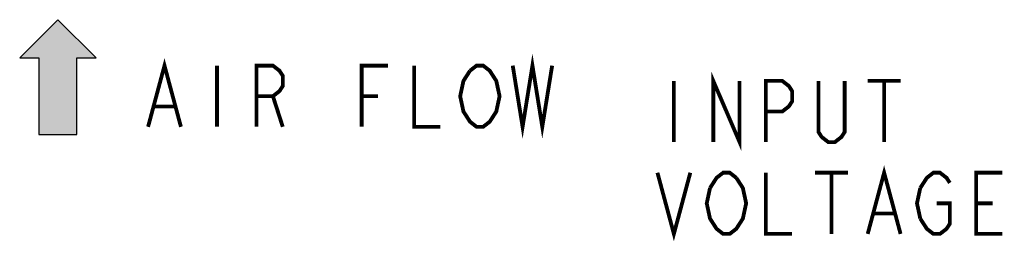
# Model space of a CAD drawing. Header units: millimetres. Extents: x 129 to 1625, y 132 to 1105.
# Tile 17 of 29: x 904 to 1110, y 850 to 897. Entities that reach past the tile are written whole.
import ezdxf

# ---------------------------------------------------------------- set-up
doc = ezdxf.new("R2010")
doc.units = ezdxf.units.MM
doc.header["$LTSCALE"] = 92.4
doc.layers.get('0').update_dxf_attribs({"linetype": 'CONTINUOUS'})
doc.layers.add('ALL_NOTE', color=7, linetype='CONTINUOUS')

# ---------------------------------------------------------------- blocks, each defined once
blk = doc.blocks.new('ARROW_BL0', base_point=(912, 884.7))
at = {"color": 7, "linetype": 'CONTINUOUS'}
for p, q in [((912, 896.7), (904, 888.7)), ((920, 888.7), (912, 896.7)), ((904, 888.7), (908, 888.7)), ((908, 888.7), (908, 872.7)), ((916, 872.7), (916, 888.7)), ((916, 888.7), (920, 888.7)), ((908, 872.7), (916, 872.7))]:
    blk.add_line(p, q, dxfattribs=at)
for points in [[(904, 888.7), (912, 896.7), (908, 888.7)], [(912, 896.7), (916, 872.7), (908, 888.7)], [(916, 872.7), (912, 896.7), (916, 888.7)], [(912, 896.7), (920, 888.7), (916, 888.7)], [(916, 872.7), (908, 872.7), (908, 888.7)]]:
    blk.add_solid(points, dxfattribs=at)

msp = doc.modelspace()

# ---------------------------------------------------------------- linework, layer by layer
at = {"layer": 'ALL_NOTE', "color": 2, "linetype": 'CONTINUOUS', "const_width": 0.8}
for points in [[(1007.2542, 887.0969), (1009.3182, 874.297), (1011.3821, 887.0969), (1013.4462, 874.297), (1015.5102, 887.0969)], [(930.8862, 874.297), (934.3262, 887.0969), (937.7662, 874.297)], [(945.3342, 887.0969), (945.3342, 874.297)], [(953.5902, 874.297), (953.5902, 887.0969), (957.0302, 887.0969), (958.4062, 886.0303), (959.0942, 884.9636), (959.0942, 882.8303), (958.4062, 881.7636), (957.0302, 880.697), (953.5902, 880.697)], [(975.6062, 874.297), (975.6062, 887.0969), (981.1102, 887.0969)], [(986.6141, 887.0969), (986.6141, 874.297), (992.1182, 874.297)], [(998.3102, 886.0303), (999.6862, 887.0969), (1001.0622, 887.0969), (1002.4382, 886.0303), (1003.1262, 884.9636), (1003.8142, 883.897), (1004.5022, 880.697), (1003.8142, 877.4969), (1003.1262, 876.4303)], [(1003.1262, 876.4303), (1002.4382, 875.3636), (1001.0622, 874.297), (999.6862, 874.297), (998.3102, 875.3636), (997.6222, 876.4303), (996.9342, 877.4969), (996.2462, 880.697), (996.9342, 883.897), (998.3102, 886.0303)], [(1049.26, 871.0969), (1049.26, 883.897), (1054.764, 871.0969), (1054.764, 883.897)], [(1041.004, 883.897), (1041.004, 871.0969)], [(1060.268, 871.0969), (1060.268, 883.897), (1063.708, 883.897), (1065.084, 882.8303), (1065.772, 881.7636), (1065.772, 879.6302), (1065.084, 878.5636), (1063.708, 877.4969), (1060.268, 877.4969)], [(1076.78, 883.897), (1076.78, 873.2303), (1076.092, 872.1637), (1074.716, 871.0969), (1073.34, 871.0969), (1071.964, 872.1637), (1071.276, 873.2303), (1071.276, 883.897)], [(1081.596, 883.897), (1088.476, 883.897)], [(1085.036, 883.897), (1085.036, 871.0969)], [(957.0302, 880.697), (959.0942, 874.297)], [(975.6062, 880.697), (979.0461, 880.697)], [(932.2622, 878.5636), (936.3902, 878.5636)], [(1081.596, 851.8969), (1085.036, 864.697), (1088.476, 851.8969)], [(1037.564, 864.697), (1041.004, 851.8969), (1044.444, 864.697)], [(1048.572, 861.4969), (1049.948, 863.6303), (1051.324, 864.697), (1052.7, 864.697), (1054.076, 863.6303)], [(1054.076, 863.6303), (1055.452, 861.4969), (1056.14, 858.297), (1055.452, 855.097), (1054.764, 854.0302)], [(1060.268, 864.697), (1060.268, 851.8969), (1065.772, 851.8969)], [(1070.588, 864.697), (1077.468, 864.697)], [(1074.028, 864.697), (1074.028, 851.8969)], [(1092.604, 861.4969), (1093.98, 863.6303), (1095.356, 864.697), (1096.732, 864.697), (1098.108, 863.6303), (1098.796, 862.5636)], [(1109.804, 851.8969), (1104.3, 851.8969), (1104.3, 864.697), (1109.804, 864.697)], [(1054.764, 854.0302), (1054.076, 852.9636), (1052.7, 851.8969), (1051.324, 851.8969), (1049.948, 852.9636), (1049.26, 854.0302), (1048.572, 855.097), (1047.884, 858.297), (1048.572, 861.4969)], [(1092.604, 855.097), (1091.916, 858.297), (1092.604, 861.4969)], [(1096.044, 858.297), (1098.796, 858.297), (1098.796, 854.0302), (1098.108, 852.9636), (1096.732, 851.8969), (1095.356, 851.8969), (1093.98, 852.9636), (1092.604, 855.097)], [(1104.3, 858.297), (1107.74, 858.297)], [(1082.9721, 856.1637), (1087.1, 856.1637)]]:
    msp.add_lwpolyline(points, dxfattribs=at)

# ---------------------------------------------------------------- block references
at = {"color": 2, "linetype": 'CONTINUOUS'}
msp.add_blockref('ARROW_BL0', (912, 884.697), dxfattribs=at)

doc.saveas('drawing.dxf')
